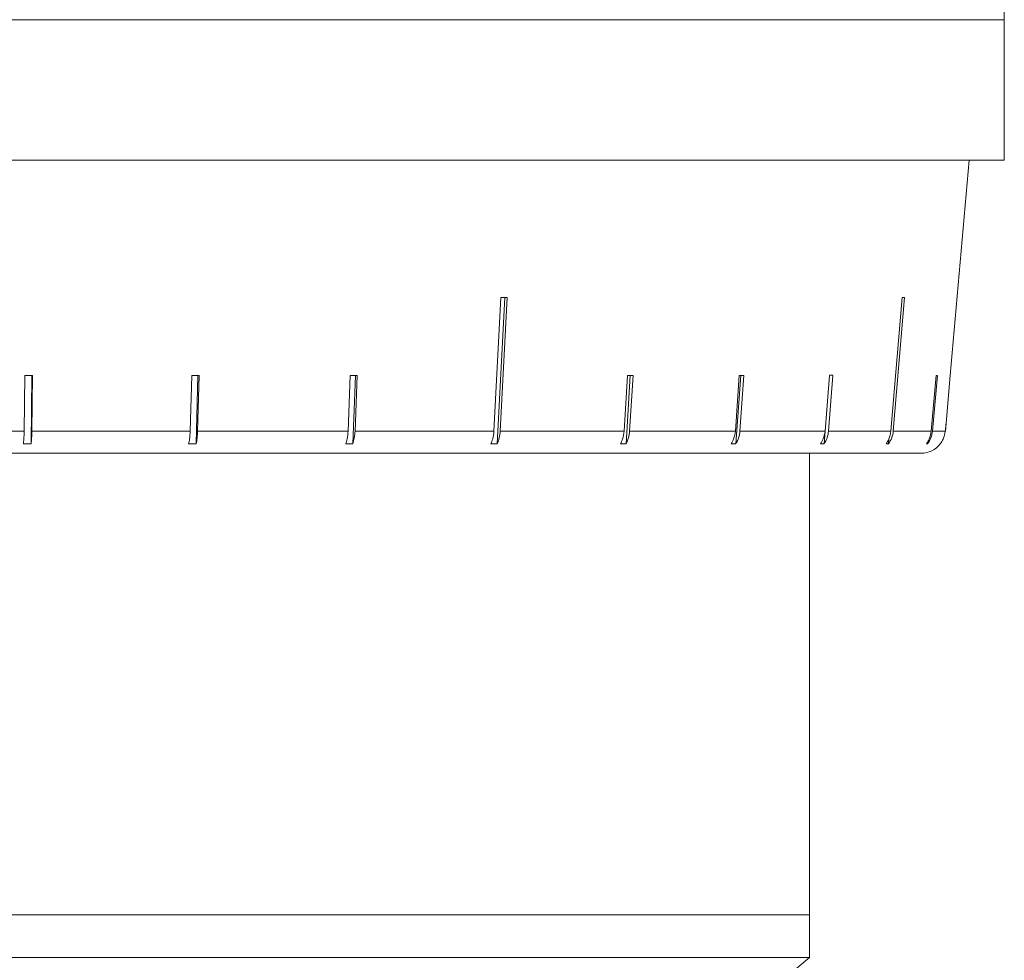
# Model space of a CAD drawing. Header units: inches. Extents: x -4.2 to 22.3, y -10.2 to 17.4.
# Tile 40 of 121: x 19.9 to 21.2, y -1.7 to -0.5. Entities that reach past the tile are written whole.
import ezdxf

# ---------------------------------------------------------------- set-up
doc = ezdxf.new("R2010")
doc.units = ezdxf.units.IN
doc.header["$MEASUREMENT"] = 0

msp = doc.modelspace()

# ---------------------------------------------------------------- linework, layer by layer
at = {"color": 7, "linetype": 'Continuous', "lineweight": 15}
for p, q in [((21.1802, -0.5125), (21.18, -0.4925)), ((18.2442, -0.5125), (21.1802, -0.5125)), ((19.9674, -0.5125), (19.8643, -0.5125)), ((20.1171, -0.5125), (20.016, -0.5125)), ((20.2624, -0.5125), (20.1645, -0.5125)), ((20.4016, -0.5125), (20.308, -0.5125)), ((20.5333, -0.5125), (20.445, -0.5125)), ((20.656, -0.5125), (20.5739, -0.5125)), ((20.7684, -0.5125), (20.6934, -0.5125)), ((20.8692, -0.5125), (20.8022, -0.5125)), ((20.9573, -0.5125), (20.899, -0.5125)), ((21.0317, -0.5125), (20.9828, -0.5125)), ((21.0917, -0.5125), (21.0527, -0.5125)), ((21.1366, -0.5125), (21.1079, -0.5125)), ((21.1659, -0.5125), (21.1478, -0.5125)), ((21.1793, -0.5125), (21.172, -0.5125)), ((21.1802, -0.6925), (21.1802, -0.5125)), ((21.1802, -0.6925), (19.7122, -0.6925)), ((21.1109, -0.9679), (21.135, -0.6925)), ((20.5354, -0.8682), (20.5266, -1.0392)), ((20.5309, -1.0556), (20.5405, -0.8682)), ((20.5347, -1.0392), (20.5435, -0.8682)), ((21.0492, -0.8682), (21.035, -1.0392)), ((21.038, -1.0392), (21.0523, -0.8682)), ((19.9261, -0.9679), (19.9251, -1.0392)), ((19.9339, -1.0556), (19.9351, -0.9679)), ((19.935, -1.0392), (19.9359, -0.9679)), ((20.1397, -0.9679), (20.1377, -1.0392)), ((20.1452, -1.0556), (20.1476, -0.9679)), ((20.1472, -1.0392), (20.1492, -0.9679)), ((20.3427, -0.9679), (20.3399, -1.0392)), ((20.3459, -1.0556), (20.3494, -0.9679)), ((20.3488, -1.0392), (20.3516, -0.9679)), ((20.6977, -0.9679), (20.6933, -1.0392)), ((20.6958, -1.0556), (20.7012, -0.9679)), ((20.7003, -1.0392), (20.7048, -0.9679)), ((20.8408, -0.9679), (20.8358, -1.0392)), ((20.8364, -1.0556), (20.8427, -0.9679)), ((20.8417, -1.0392), (20.8467, -0.9679)), ((20.9494, -1.0556), (20.9562, -0.9679)), ((20.9562, -0.9679), (20.9506, -1.0392)), ((20.9552, -1.0392), (20.9607, -0.9679)), ((21.0929, -0.9679), (21.0867, -1.0392)), ((21.0883, -1.0392), (21.0945, -0.9679)), ((21.1109, -0.9679), (21.1047, -1.0392)), ((21.1047, -1.0392), (21.1054, -1.0303)), ((19.7172, -1.0392), (19.9251, -1.0392)), ((19.935, -1.0392), (20.1377, -1.0392)), ((20.1472, -1.0392), (20.3399, -1.0392)), ((20.3488, -1.0392), (20.5266, -1.0392)), ((20.5347, -1.0392), (20.6933, -1.0392)), ((20.7003, -1.0392), (20.8358, -1.0392)), ((20.8417, -1.0392), (20.9506, -1.0392)), ((20.9552, -1.0392), (21.035, -1.0392)), ((21.038, -1.0392), (21.0867, -1.0392)), ((21.0883, -1.0392), (21.1047, -1.0392)), ((19.9339, -1.0556), (19.9241, -1.0556)), ((20.1452, -1.0556), (20.1357, -1.0556)), ((20.3459, -1.0556), (20.337, -1.0556)), ((20.5309, -1.0556), (20.5228, -1.0556)), ((20.6958, -1.0556), (20.6887, -1.0556)), ((20.8364, -1.0556), (20.8306, -1.0556)), ((20.9494, -1.0556), (20.9449, -1.0556)), ((21.0319, -1.0556), (21.0288, -1.0556)), ((21.0319, -1.0556), (21.0324, -1.0493)), ((21.0819, -1.0556), (21.0804, -1.0556)), ((21.0819, -1.0556), (21.0822, -1.0525)), ((21.0738, -1.0675), (18.3506, -1.0675)), ((20.9307, -1.6585), (20.9307, -1.0675)), ((18.4937, -1.6585), (20.9307, -1.6585)), ((20.9307, -1.713), (20.9307, -1.6585)), ((20.9307, -1.713), (18.4937, -1.713)), ((20.3997, -2.1585), (20.9307, -1.713))]:
    msp.add_line(p, q, dxfattribs=at)
msp.add_arc((21.0738, -1.0365), 0.031, 270, 321.9974, dxfattribs=at)
for centre, major_axis, ratio, start_param, end_param in [((19.7058, -0.7442), (1.4183, -0.0733), 0.070593, 5.340845, 5.347895), ((19.7019, -0.7442), (1.4183, -0.1181), 0.026849, 5.967745, 5.974796), ((19.7105, -0.8445), (1.4095, -0.0194), 0.086398, 4.867117, 4.874212), ((19.7089, -0.8445), (1.4095, -0.0384), 0.083147, 5.025273, 5.032368), ((19.7073, -0.8445), (1.4095, -0.0563), 0.077831, 5.183203, 5.190298), ((19.7046, -0.8445), (1.4095, -0.0875), 0.061627, 5.498082, 5.505176), ((19.7035, -0.8445), (1.4095, -0.1), 0.051167, 5.654964, 5.662059), ((19.7026, -0.8445), (1.4095, -0.11), 0.039478, 5.811493, 5.818588), ((19.7015, -0.8445), (1.4095, -0.1218), 0.013584, 6.123737, 6.130832)]:
    msp.add_ellipse(centre, major_axis=major_axis, ratio=ratio, start_param=start_param, end_param=end_param, dxfattribs=at)
for points, knots in [([(19.9251, -1.0392), (19.925, -1.0426), (19.9248, -1.0486), (19.9243, -1.0535), (19.9241, -1.0556)], [0, 0, 0, 0, 0.585345, 1, 1, 1, 1]), ([(19.9339, -1.0556), (19.9342, -1.0531), (19.9347, -1.0481), (19.9349, -1.0422), (19.935, -1.0392)], [0, 0, 0, 0, 0.4969276, 1, 1, 1, 1]), ([(20.1377, -1.0392), (20.1375, -1.0426), (20.1372, -1.0486), (20.1362, -1.0535), (20.1357, -1.0556)], [0, 0, 0, 0, 0.585345, 1, 1, 1, 1]), ([(20.1452, -1.0556), (20.1458, -1.0531), (20.1468, -1.0481), (20.1471, -1.0422), (20.1472, -1.0392)], [0, 0, 0, 0, 0.496901, 1, 1, 1, 1]), ([(20.3399, -1.0392), (20.3396, -1.0426), (20.3391, -1.0486), (20.3376, -1.0535), (20.337, -1.0556)], [0, 0, 0, 0, 0.585345, 1, 1, 1, 1]), ([(20.3459, -1.0556), (20.3466, -1.0531), (20.3482, -1.0481), (20.3486, -1.0422), (20.3488, -1.0392)], [0, 0, 0, 0, 0.4968541, 1, 1, 1, 1]), ([(20.5266, -1.0392), (20.5263, -1.0426), (20.5256, -1.0486), (20.5237, -1.0535), (20.5228, -1.0556)], [0, 0, 0, 0, 0.585345, 1, 1, 1, 1]), ([(20.5309, -1.0556), (20.5319, -1.0531), (20.5339, -1.0481), (20.5344, -1.0422), (20.5347, -1.0392)], [0, 0, 0, 0, 0.4967779, 1, 1, 1, 1]), ([(20.6933, -1.0392), (20.6928, -1.0426), (20.6921, -1.0486), (20.6897, -1.0535), (20.6887, -1.0556)], [0, 0, 0, 0, 0.585345, 1, 1, 1, 1]), ([(20.6958, -1.0556), (20.697, -1.0531), (20.6993, -1.0481), (20.7, -1.0422), (20.7003, -1.0392)], [0, 0, 0, 0, 0.496659, 1, 1, 1, 1]), ([(20.8358, -1.0392), (20.8353, -1.0426), (20.8344, -1.0486), (20.8317, -1.0535), (20.8306, -1.0556)], [0, 0, 0, 0, 0.585345, 1, 1, 1, 1]), ([(20.8364, -1.0556), (20.8378, -1.0531), (20.8405, -1.0481), (20.8413, -1.0422), (20.8417, -1.0392)], [0, 0, 0, 0, 0.4967779, 1, 1, 1, 1]), ([(20.9506, -1.0392), (20.9501, -1.0426), (20.9491, -1.0486), (20.9461, -1.0535), (20.9449, -1.0556)], [0, 0, 0, 0, 0.585345, 1, 1, 1, 1]), ([(20.9494, -1.0556), (20.9509, -1.0531), (20.9539, -1.0481), (20.9547, -1.0422), (20.9552, -1.0392)], [0, 0, 0, 0, 0.496854, 1, 1, 1, 1]), ([(21.035, -1.0392), (21.0344, -1.0426), (21.0334, -1.0486), (21.0302, -1.0535), (21.0288, -1.0556)], [0, 0, 0, 0, 0.585345, 1, 1, 1, 1]), ([(21.0319, -1.0556), (21.0335, -1.0531), (21.0367, -1.0481), (21.0376, -1.0422), (21.038, -1.0392)], [0, 0, 0, 0, 0.496901, 1, 1, 1, 1]), ([(21.0867, -1.0392), (21.0861, -1.0426), (21.0851, -1.0486), (21.0818, -1.0535), (21.0804, -1.0556)], [0, 0, 0, 0, 0.585345, 1, 1, 1, 1]), ([(21.0819, -1.0556), (21.0836, -1.0531), (21.0869, -1.0481), (21.0878, -1.0422), (21.0883, -1.0392)], [0, 0, 0, 0, 0.496928, 1, 1, 1, 1]), ([(21.1047, -1.0392), (21.1046, -1.0393), (21.1043, -1.0428), (21.1028, -1.0485), (21.0998, -1.0535), (21.0983, -1.0554), (21.0982, -1.0556)], [0, 0, 0, 0, 0.015192, 0.600801, 0.967318, 1, 1, 1, 1])]:
    msp.add_open_spline(points, degree=3, knots=knots, dxfattribs=at)

doc.saveas('drawing.dxf')
